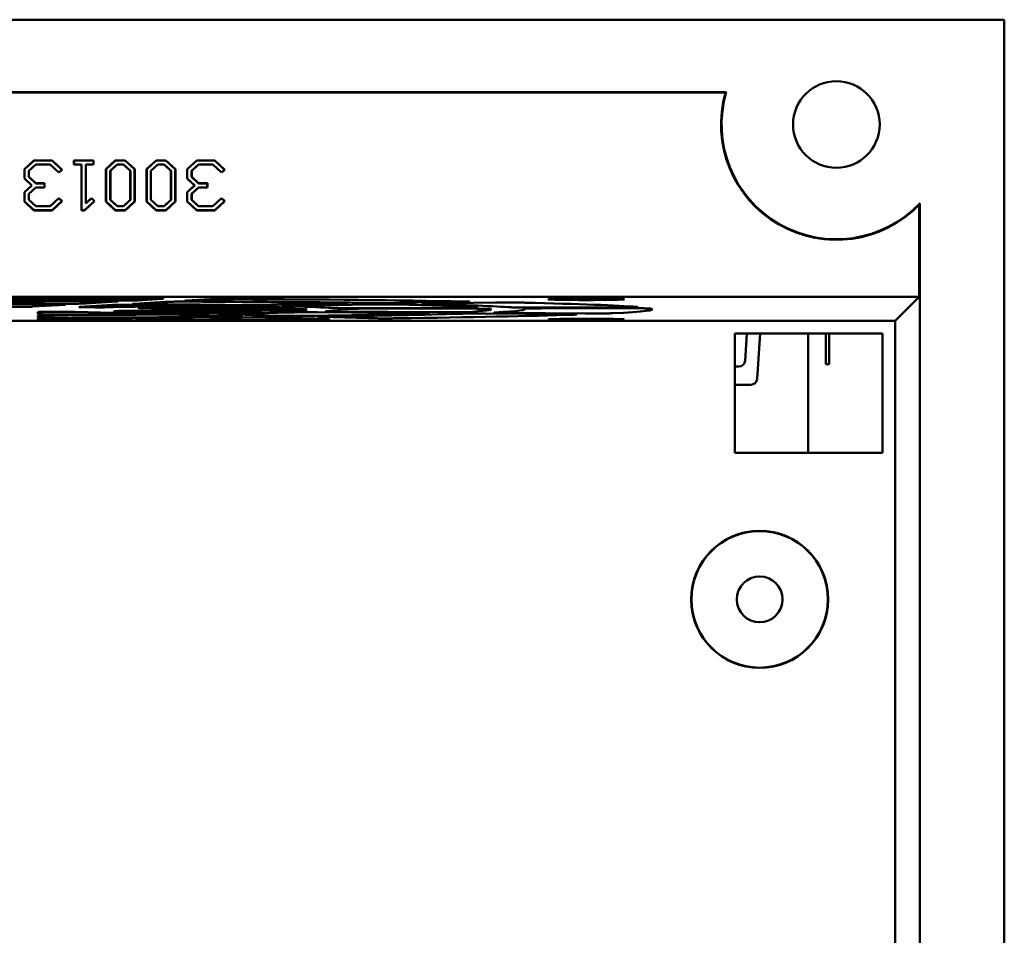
# Model space of a CAD drawing. Header units: inches. Extents: x 2.2 to 39.6, y -5.4 to 27.4.
# Tile 62 of 62: x 37.2 to 39.6, y 14 to 16.3. Entities that reach past the tile are written whole.
import ezdxf

# ---------------------------------------------------------------- set-up
doc = ezdxf.new("R2010")
doc.units = ezdxf.units.IN
doc.header["$MEASUREMENT"] = 0
doc.layers.add('Visible Edges(ANSI)', color=7, linetype='Continuous', lineweight=50)

msp = doc.modelspace()

# ---------------------------------------------------------------- linework, layer by layer
at = {"layer": 'Visible Edges(ANSI)'}
for p, q in [((39.5734, 16.2805), (35.0892, 16.2805)), ((39.5734, 4.8531), (39.5734, 16.2805)), ((35.7704, 16.1033), (38.8922, 16.1033)), ((38.8905, 16.102), (35.7722, 16.102)), ((37.1731, 15.9144), (37.1962, 15.936)), ((37.1733, 15.9143), (37.1963, 15.9357)), ((37.2006, 15.9262), (37.1837, 15.9104)), ((37.2006, 15.926), (37.1839, 15.9103)), ((37.1962, 15.936), (37.2405, 15.936)), ((37.1962, 15.936), (37.1963, 15.9357)), ((37.1963, 15.9357), (37.2404, 15.9357)), ((37.2362, 15.9262), (37.2006, 15.9262)), ((37.2006, 15.926), (37.2006, 15.9262)), ((37.2361, 15.926), (37.2006, 15.926)), ((37.2361, 15.926), (37.2362, 15.9262)), ((37.2572, 15.906), (37.2361, 15.926)), ((37.2572, 15.9063), (37.2362, 15.9262)), ((37.2405, 15.936), (37.2404, 15.9357)), ((37.2404, 15.9357), (37.2646, 15.9132)), ((37.2405, 15.936), (37.265, 15.9132)), ((37.2941, 15.936), (37.2943, 15.9357)), ((37.2941, 15.926), (37.2941, 15.936)), ((37.2941, 15.936), (37.342, 15.936)), ((37.2941, 15.926), (37.2943, 15.9262)), ((37.3127, 15.926), (37.2941, 15.926)), ((37.2943, 15.9262), (37.2943, 15.9357)), ((37.2943, 15.9357), (37.3418, 15.9357)), ((37.3129, 15.9262), (37.2943, 15.9262)), ((37.3127, 15.926), (37.3129, 15.9262)), ((37.3127, 15.8136), (37.3127, 15.926)), ((37.3129, 15.8139), (37.3129, 15.9262)), ((37.3418, 15.9262), (37.3231, 15.9262)), ((37.3234, 15.926), (37.3231, 15.9262)), ((37.3231, 15.9262), (37.3231, 15.8303)), ((37.342, 15.926), (37.3234, 15.926)), ((37.3234, 15.926), (37.3234, 15.8309)), ((37.342, 15.936), (37.3418, 15.9357)), ((37.3418, 15.9357), (37.3418, 15.9262)), ((37.342, 15.926), (37.3418, 15.9262)), ((37.342, 15.936), (37.342, 15.926)), ((37.3725, 15.9144), (37.3955, 15.936)), ((37.3727, 15.9143), (37.3956, 15.9357)), ((37.383, 15.9104), (37.3999, 15.9262)), ((37.4, 15.926), (37.3833, 15.9103)), ((37.3955, 15.936), (37.4199, 15.936)), ((37.3955, 15.936), (37.3956, 15.9357)), ((37.3956, 15.9357), (37.4198, 15.9357)), ((37.4, 15.926), (37.3999, 15.9262)), ((37.3999, 15.9262), (37.4156, 15.9262)), ((37.4155, 15.926), (37.4, 15.926)), ((37.4155, 15.926), (37.4156, 15.9262)), ((37.4322, 15.9103), (37.4155, 15.926)), ((37.4156, 15.9262), (37.4324, 15.9104)), ((37.4199, 15.936), (37.4198, 15.9357)), ((37.4198, 15.9357), (37.4427, 15.9143)), ((37.4199, 15.936), (37.443, 15.9144)), ((37.4722, 15.9144), (37.4952, 15.936)), ((37.4724, 15.9143), (37.4953, 15.9357)), ((37.4827, 15.9104), (37.4995, 15.9262)), ((37.4996, 15.926), (37.4829, 15.9103)), ((37.4952, 15.936), (37.5196, 15.936)), ((37.4952, 15.936), (37.4953, 15.9357)), ((37.4953, 15.9357), (37.5195, 15.9357)), ((37.4996, 15.926), (37.4995, 15.9262)), ((37.4995, 15.9262), (37.5152, 15.9262)), ((37.5151, 15.926), (37.4996, 15.926)), ((37.5151, 15.926), (37.5152, 15.9262)), ((37.5318, 15.9103), (37.5151, 15.926)), ((37.5152, 15.9262), (37.5321, 15.9104)), ((37.5196, 15.936), (37.5195, 15.9357)), ((37.5195, 15.9357), (37.5424, 15.9143)), ((37.5196, 15.936), (37.5426, 15.9144)), ((37.5717, 15.9144), (37.5949, 15.936)), ((37.5719, 15.9143), (37.595, 15.9357)), ((37.5992, 15.9262), (37.5824, 15.9104)), ((37.5993, 15.926), (37.5826, 15.9103)), ((37.5949, 15.936), (37.6392, 15.936)), ((37.5949, 15.936), (37.595, 15.9357)), ((37.595, 15.9357), (37.6391, 15.9357)), ((37.6348, 15.9262), (37.5992, 15.9262)), ((37.5993, 15.926), (37.5992, 15.9262)), ((37.6347, 15.926), (37.5993, 15.926)), ((37.6347, 15.926), (37.6348, 15.9262)), ((37.6559, 15.906), (37.6347, 15.926)), ((37.6559, 15.9063), (37.6348, 15.9262)), ((37.6392, 15.936), (37.6391, 15.9357)), ((37.6391, 15.9357), (37.6633, 15.9132)), ((37.6392, 15.936), (37.6636, 15.9132)), ((37.1731, 15.9144), (37.1733, 15.9143)), ((37.1731, 15.8916), (37.1731, 15.9144)), ((37.1733, 15.8916), (37.1733, 15.9143)), ((37.1839, 15.9103), (37.1837, 15.9104)), ((37.1837, 15.9104), (37.1837, 15.8956)), ((37.1839, 15.9103), (37.1839, 15.8957)), ((37.2646, 15.9132), (37.2572, 15.9063)), ((37.265, 15.9132), (37.2572, 15.906)), ((37.2572, 15.906), (37.2572, 15.9063)), ((37.265, 15.9132), (37.2646, 15.9132)), ((37.3725, 15.9144), (37.3727, 15.9143)), ((37.3725, 15.8353), (37.3725, 15.9144)), ((37.3727, 15.8354), (37.3727, 15.9143)), ((37.3833, 15.9103), (37.383, 15.9104)), ((37.383, 15.8394), (37.383, 15.9104)), ((37.3833, 15.9103), (37.3833, 15.8395)), ((37.4322, 15.9103), (37.4324, 15.9104)), ((37.4322, 15.8395), (37.4322, 15.9103)), ((37.4324, 15.9104), (37.4324, 15.8394)), ((37.443, 15.9144), (37.4427, 15.9143)), ((37.4427, 15.9143), (37.4427, 15.8354)), ((37.443, 15.9144), (37.443, 15.8353)), ((37.4722, 15.9144), (37.4724, 15.9143)), ((37.4722, 15.8353), (37.4722, 15.9144)), ((37.4724, 15.8354), (37.4724, 15.9143)), ((37.4829, 15.9103), (37.4827, 15.9104)), ((37.4827, 15.8394), (37.4827, 15.9104)), ((37.4829, 15.9103), (37.4829, 15.8395)), ((37.5318, 15.9103), (37.5321, 15.9104)), ((37.5318, 15.8395), (37.5318, 15.9103)), ((37.5321, 15.9104), (37.5321, 15.8394)), ((37.5426, 15.9144), (37.5424, 15.9143)), ((37.5424, 15.9143), (37.5424, 15.8354)), ((37.5426, 15.9144), (37.5426, 15.8353)), ((37.5717, 15.9144), (37.5719, 15.9143)), ((37.5717, 15.8916), (37.5717, 15.9144)), ((37.5719, 15.8916), (37.5719, 15.9143)), ((37.5826, 15.9103), (37.5824, 15.9104)), ((37.5824, 15.9104), (37.5824, 15.8956)), ((37.5826, 15.9103), (37.5826, 15.8957)), ((37.6633, 15.9132), (37.6559, 15.9063)), ((37.6636, 15.9132), (37.6559, 15.906)), ((37.6559, 15.906), (37.6559, 15.9063)), ((37.6636, 15.9132), (37.6633, 15.9132)), ((37.1731, 15.8916), (37.1733, 15.8916)), ((37.1909, 15.8747), (37.1731, 15.8916)), ((37.1731, 15.8581), (37.1909, 15.8747)), ((37.1912, 15.8747), (37.1733, 15.8916)), ((37.1733, 15.858), (37.1912, 15.8747)), ((37.1839, 15.8957), (37.1837, 15.8956)), ((37.1837, 15.8956), (37.2006, 15.8798)), ((37.1839, 15.8957), (37.2006, 15.88)), ((37.1909, 15.8747), (37.1912, 15.8747)), ((37.2006, 15.88), (37.2006, 15.8798)), ((37.2006, 15.88), (37.2224, 15.88)), ((37.2006, 15.8798), (37.2222, 15.8798)), ((37.2224, 15.88), (37.2222, 15.8798)), ((37.2222, 15.8798), (37.2222, 15.87)), ((37.2224, 15.88), (37.2224, 15.8698)), ((37.5717, 15.8916), (37.5719, 15.8916)), ((37.5895, 15.8747), (37.5717, 15.8916)), ((37.5717, 15.8581), (37.5895, 15.8747)), ((37.5899, 15.8747), (37.5719, 15.8916)), ((37.5719, 15.858), (37.5899, 15.8747)), ((37.5826, 15.8957), (37.5824, 15.8956)), ((37.5824, 15.8956), (37.5992, 15.8798)), ((37.5826, 15.8957), (37.5993, 15.88)), ((37.5895, 15.8747), (37.5899, 15.8747)), ((37.5993, 15.88), (37.5992, 15.8798)), ((37.5992, 15.8798), (37.6208, 15.8798)), ((37.5993, 15.88), (37.621, 15.88)), ((37.621, 15.88), (37.6208, 15.8798)), ((37.6208, 15.8798), (37.6208, 15.87)), ((37.621, 15.88), (37.621, 15.8698)), ((37.1731, 15.8581), (37.1733, 15.858)), ((37.1731, 15.8353), (37.1731, 15.8581)), ((37.1733, 15.8354), (37.1733, 15.858)), ((37.2006, 15.87), (37.1837, 15.8541)), ((37.1839, 15.854), (37.1837, 15.8541)), ((37.1837, 15.8541), (37.1837, 15.8394)), ((37.2006, 15.8698), (37.1839, 15.854)), ((37.1839, 15.854), (37.1839, 15.8395)), ((37.2222, 15.87), (37.2006, 15.87)), ((37.2006, 15.8698), (37.2006, 15.87)), ((37.2224, 15.8698), (37.2006, 15.8698)), ((37.2224, 15.8698), (37.2222, 15.87)), ((37.5717, 15.8581), (37.5719, 15.858)), ((37.5717, 15.8353), (37.5717, 15.8581)), ((37.5719, 15.8354), (37.5719, 15.858)), ((37.5992, 15.87), (37.5824, 15.8541)), ((37.5826, 15.854), (37.5824, 15.8541)), ((37.5824, 15.8541), (37.5824, 15.8394)), ((37.5993, 15.8698), (37.5826, 15.854)), ((37.5826, 15.854), (37.5826, 15.8395)), ((37.6208, 15.87), (37.5992, 15.87)), ((37.5993, 15.8698), (37.5992, 15.87)), ((37.621, 15.8698), (37.5993, 15.8698)), ((37.621, 15.8698), (37.6208, 15.87)), ((37.1731, 15.8353), (37.1733, 15.8354)), ((37.1962, 15.8136), (37.1731, 15.8353)), ((37.1963, 15.8139), (37.1733, 15.8354)), ((37.1839, 15.8395), (37.1837, 15.8394)), ((37.1837, 15.8394), (37.2006, 15.8235)), ((37.1839, 15.8395), (37.2006, 15.8237)), ((37.2361, 15.8237), (37.2572, 15.8437)), ((37.2362, 15.8235), (37.2572, 15.8434)), ((37.2646, 15.8365), (37.2404, 15.8139)), ((37.265, 15.8365), (37.2405, 15.8136)), ((37.2572, 15.8437), (37.2572, 15.8434)), ((37.2572, 15.8437), (37.265, 15.8365)), ((37.2572, 15.8434), (37.2646, 15.8365)), ((37.265, 15.8365), (37.2646, 15.8365)), ((37.3444, 15.8365), (37.3202, 15.8139)), ((37.3447, 15.8365), (37.3202, 15.8136)), ((37.3231, 15.8303), (37.337, 15.8434)), ((37.3234, 15.8309), (37.3231, 15.8303)), ((37.3234, 15.8309), (37.3369, 15.8437)), ((37.3369, 15.8437), (37.337, 15.8434)), ((37.3369, 15.8437), (37.3447, 15.8365)), ((37.337, 15.8434), (37.3444, 15.8365)), ((37.3447, 15.8365), (37.3444, 15.8365)), ((37.3725, 15.8353), (37.3727, 15.8354)), ((37.3955, 15.8136), (37.3725, 15.8353)), ((37.3956, 15.8139), (37.3727, 15.8354)), ((37.3833, 15.8395), (37.383, 15.8394)), ((37.3999, 15.8235), (37.383, 15.8394)), ((37.3833, 15.8395), (37.4, 15.8237)), ((37.4155, 15.8237), (37.4322, 15.8395)), ((37.4324, 15.8394), (37.4156, 15.8235)), ((37.4427, 15.8354), (37.4198, 15.8139)), ((37.443, 15.8353), (37.4199, 15.8136)), ((37.4322, 15.8395), (37.4324, 15.8394)), ((37.443, 15.8353), (37.4427, 15.8354)), ((37.4722, 15.8353), (37.4724, 15.8354)), ((37.4952, 15.8136), (37.4722, 15.8353)), ((37.4953, 15.8139), (37.4724, 15.8354)), ((37.4829, 15.8395), (37.4827, 15.8394)), ((37.4995, 15.8235), (37.4827, 15.8394)), ((37.4829, 15.8395), (37.4996, 15.8237)), ((37.5151, 15.8237), (37.5318, 15.8395)), ((37.5321, 15.8394), (37.5152, 15.8235)), ((37.5424, 15.8354), (37.5195, 15.8139)), ((37.5426, 15.8353), (37.5196, 15.8136)), ((37.5318, 15.8395), (37.5321, 15.8394)), ((37.5426, 15.8353), (37.5424, 15.8354)), ((37.5717, 15.8353), (37.5719, 15.8354)), ((37.5949, 15.8136), (37.5717, 15.8353)), ((37.595, 15.8139), (37.5719, 15.8354)), ((37.5826, 15.8395), (37.5824, 15.8394)), ((37.5824, 15.8394), (37.5992, 15.8235)), ((37.5826, 15.8395), (37.5993, 15.8237)), ((37.6347, 15.8237), (37.6559, 15.8437)), ((37.6348, 15.8235), (37.6559, 15.8434)), ((37.6633, 15.8365), (37.6391, 15.8139)), ((37.6636, 15.8365), (37.6392, 15.8136)), ((37.6559, 15.8437), (37.6559, 15.8434)), ((37.6559, 15.8437), (37.6636, 15.8365)), ((37.6559, 15.8434), (37.6633, 15.8365)), ((37.6636, 15.8365), (37.6633, 15.8365)), ((39.365, 15.602), (39.365, 15.8276)), ((39.3663, 15.8308), (39.3663, 5.3028)), ((37.1962, 15.8136), (37.1963, 15.8139)), ((37.2405, 15.8136), (37.1962, 15.8136)), ((37.2404, 15.8139), (37.1963, 15.8139)), ((37.2006, 15.8237), (37.2006, 15.8235)), ((37.2006, 15.8237), (37.2361, 15.8237)), ((37.2006, 15.8235), (37.2362, 15.8235)), ((37.2361, 15.8237), (37.2362, 15.8235)), ((37.2405, 15.8136), (37.2404, 15.8139)), ((37.3127, 15.8136), (37.3129, 15.8139)), ((37.3202, 15.8136), (37.3127, 15.8136)), ((37.3202, 15.8139), (37.3129, 15.8139)), ((37.3202, 15.8136), (37.3202, 15.8139)), ((37.3955, 15.8136), (37.3956, 15.8139)), ((37.4199, 15.8136), (37.3955, 15.8136)), ((37.4198, 15.8139), (37.3956, 15.8139)), ((37.4, 15.8237), (37.3999, 15.8235)), ((37.4156, 15.8235), (37.3999, 15.8235)), ((37.4, 15.8237), (37.4155, 15.8237)), ((37.4155, 15.8237), (37.4156, 15.8235)), ((37.4199, 15.8136), (37.4198, 15.8139)), ((37.4952, 15.8136), (37.4953, 15.8139)), ((37.5196, 15.8136), (37.4952, 15.8136)), ((37.5195, 15.8139), (37.4953, 15.8139)), ((37.4996, 15.8237), (37.4995, 15.8235)), ((37.5152, 15.8235), (37.4995, 15.8235)), ((37.4996, 15.8237), (37.5151, 15.8237)), ((37.5151, 15.8237), (37.5152, 15.8235)), ((37.5196, 15.8136), (37.5195, 15.8139)), ((37.5949, 15.8136), (37.595, 15.8139)), ((37.6392, 15.8136), (37.5949, 15.8136)), ((37.6391, 15.8139), (37.595, 15.8139)), ((37.5993, 15.8237), (37.5992, 15.8235)), ((37.5992, 15.8235), (37.6348, 15.8235)), ((37.5993, 15.8237), (37.6347, 15.8237)), ((37.6347, 15.8237), (37.6348, 15.8235)), ((37.6392, 15.8136), (37.6391, 15.8139)), ((35.2977, 15.602), (39.365, 15.602)), ((37.3233, 15.5857), (37.3993, 15.5902)), ((37.5167, 15.5896), (37.4405, 15.5851)), ((37.4506, 15.5932), (37.5111, 15.5968)), ((37.6287, 15.5962), (37.5681, 15.5926)), ((37.742, 15.5817), (37.946, 15.5848)), ((38.0264, 15.5832), (37.8225, 15.5801)), ((38.0839, 15.5869), (38.246, 15.5893)), ((38.3265, 15.5877), (38.1644, 15.5853)), ((39.365, 15.602), (39.3063, 15.5433)), ((37.1924, 15.5779), (37.2716, 15.5826)), ((37.2054, 15.5646), (37.2055, 15.5596)), ((37.4529, 15.5609), (37.2974, 15.5651)), ((37.3887, 15.582), (37.3093, 15.5773)), ((37.39, 15.5764), (37.603, 15.5796)), ((37.3999, 15.5663), (37.5552, 15.5621)), ((37.7232, 15.5655), (37.4628, 15.5675)), ((37.6835, 15.578), (37.4698, 15.5748)), ((37.5097, 15.5732), (37.7902, 15.5739)), ((37.5134, 15.5695), (37.7729, 15.5674)), ((37.8086, 15.5718), (37.527, 15.5711)), ((37.6551, 15.5593), (37.8006, 15.5554)), ((38.1356, 15.5622), (37.8909, 15.5641)), ((37.9408, 15.5661), (38.1859, 15.5641)), ((37.9481, 15.5715), (37.9481, 15.5712)), ((37.9725, 15.5744), (38.2395, 15.5751)), ((38.2575, 15.573), (37.9908, 15.5723)), ((38.4958, 15.5593), (38.3024, 15.5608)), ((38.3526, 15.5628), (38.5464, 15.5612)), ((38.398, 15.5728), (38.3981, 15.5712)), ((38.4205, 15.5755), (38.6322, 15.5761)), ((38.6499, 15.5739), (38.4386, 15.5734)), ((39.3063, 15.5433), (35.3564, 15.5433)), ((37.2055, 15.5564), (37.2056, 15.5517)), ((37.2057, 15.5485), (37.2057, 15.5448)), ((37.698, 15.5542), (37.5526, 15.5582)), ((37.9118, 15.5484), (37.7972, 15.5515)), ((37.9, 15.5527), (38.0148, 15.5496)), ((39.3063, 13.0692), (39.3063, 15.5433)), ((38.913, 15.22), (38.913, 15.5122)), ((38.913, 15.5122), (39.2752, 15.5122)), ((38.9382, 15.4452), (38.9429, 15.5122)), ((38.9754, 15.5122), (38.9676, 15.4007)), ((39.0929, 15.5122), (39.0929, 15.22)), ((39.1362, 15.5122), (39.1362, 15.4513)), ((39.1362, 15.4513), (39.1362, 15.5122)), ((39.1362, 15.4513), (39.1362, 15.5122)), ((39.1441, 15.5122), (39.1441, 15.4513)), ((39.1441, 15.4513), (39.1441, 15.5122)), ((39.2752, 15.5122), (39.2752, 15.22)), ((38.913, 15.4312), (38.9232, 15.4312)), ((39.1362, 15.4374), (39.1362, 15.4374)), ((39.144, 15.4374), (39.1362, 15.4374)), ((39.1441, 15.4374), (39.1362, 15.4374)), ((39.144, 15.4374), (39.144, 15.4374)), ((39.1441, 15.4374), (39.1441, 15.4374)), ((38.9526, 15.3867), (38.913, 15.3867)), ((39.2752, 15.22), (38.913, 15.22))]:
    msp.add_line(p, q, dxfattribs=at)
for centre, radius in [((39.162, 16.024), 0.1061), ((38.9741, 14.8611), 0.168), ((38.9741, 14.8611), 0.1673), ((38.9741, 14.8611), 0.0561)]:
    msp.add_circle(centre, radius, dxfattribs=at)
for centre, radius, start, end in [((39.162, 16.024), 0.2825, 163.9645, 315.9517), ((39.162, 16.024), 0.2812, 163.6099, 316.6152), ((38.9526, 15.4017), 0.015, 269.9883, 355.9883)]:
    msp.add_arc(centre, radius, start, end, dxfattribs=at)
for centre, major_axis, ratio, start_param, end_param in [((37.1445, 15.5712), (1.5664, 0), 0.017455, 1.359036, 1.782557), ((37.1445, 15.5712), (1.2536, 0), 0.017455, 1.371431, 1.770162), ((37.1445, 15.5712), (-1.1714, 0), 0.017455, 4.526816, 4.897962), ((37.1445, 15.5712), (0.8036, 0), 0.017455, 1.416923, 1.72467), ((37.1445, 15.5712), (-0.7214, 0), 0.017455, 4.594238, 4.83054), ((37.1445, 15.5712), (0.8036, 0), 0.017455, 0.847845, 1.155969), ((37.1445, 15.5712), (-1.1714, 0), 0.017455, 3.95696, 4.328318), ((37.1445, 15.5712), (1.2536, 0), 0.017455, 0.801651, 1.200622), ((37.1445, 15.5712), (1.5664, 0), 0.017455, 0.788574, 1.212193), ((37.1445, 15.5712), (-1.1714, 0), 0.017455, 3.386504, 3.758469), ((37.1445, 15.5712), (1.2536, 0), 0.017455, 0.231213, 0.630859), ((37.1445, 15.5712), (1.5664, 0), 0.017455, 0.217817, 0.641737), ((37.1445, 15.5781), (0.05, 0), 0.017486, 3.427406, 5.997372), ((37.2554, 15.5646), (-0.05, 0), 0.017481, 3.713525, 6.283491), ((37.1445, 15.5712), (-0.7214, 0), 0.017455, 1.736906, 1.978747), ((37.3573, 15.577), (0.05, 0), 0.017466, 2.855334, 5.4253), ((37.442, 15.5667), (-0.0501, 0), 0.017448, 4.285154, 6.85512), ((37.5026, 15.5741), (0.0501, 0), 0.01743, 2.284284, 4.854249), ((37.1445, 15.5712), (-0.7214, 0), 0.017455, 4.025424, 4.262133), ((37.5342, 15.5703), (-0.0501, 0), 0.01742, 4.855673, 7.425639), ((37.1445, 15.5712), (-0.7214, 0), 0.017455, 2.310942, 2.551849), ((37.1445, 15.5712), (0.8036, 0), 0.017455, 5.416564, 5.728542), ((37.1445, 15.5712), (-0.7214, 0), 0.017455, 3.455489, 3.693328), ((37.1445, 15.5712), (0.8036, 0), 0.017455, 0.277747, 0.586915), ((37.1445, 15.5712), (-0.7214, 0), 0.017455, 2.88399, 3.123387), ((37.1445, 15.5712), (-1.1714, 0), 0.017455, 2.242922, 2.616653), ((37.1445, 15.5712), (1.2536, 0), 0.017455, 5.370701, 5.772257), ((37.1445, 15.5712), (0.8036, 0), 0.017455, 5.989433, 6.300031), ((37.1445, 15.5712), (-1.1714, 0), 0.017455, 2.815169, 3.18801), ((37.1445, 15.5712), (1.2536, 0), 0.017455, 5.943022, 6.343626), ((37.1445, 15.5712), (1.5664, 0), 0.017455, 5.929765, 6.354163), ((37.1445, 15.5712), (0.8036, 0), 0.017455, 4.84284, 5.155668), ((37.1445, 15.5712), (1.2536, 0), 0.017455, 4.797775, 5.199931), ((37.1445, 15.5712), (1.5664, 0), 0.017455, 4.785833, 5.211108), ((37.1445, 15.5712), (-1.1714, 0), 0.017455, 1.670077, 2.044375), ((37.1445, 15.5712), (1.5664, 0), 0.017455, 5.357986, 5.78291), ((38.9232, 15.4462), (0, -0.015), 1, 0, 1.500983), ((39.1362, 15.4524), (0, -0.015), 0.000488, 4.782333, 6.283316), ((39.1362, 15.4524), (0, -0.015), 0.000488, 0.000131, 1.501114), ((39.1362, 15.4524), (0, -0.015), 0.000484, 4.782324, 6.28317), ((39.1441, 15.4524), (0, -0.015), 0.000484, 4.782332, 6.283315), ((39.1441, 15.4524), (0, -0.015), 0.000484, 0.00013, 1.501113), ((39.1441, 15.4524), (0, -0.015), 0.000488, 0.000131, 0.034122)]:
    msp.add_ellipse(centre, major_axis=major_axis, ratio=ratio, start_param=start_param, end_param=end_param, dxfattribs=at)
for centre, major_axis in [((38.5495, 15.5957), (0.0933, 0)), ((38.5495, 15.5467), (0.0925, 0))]:
    msp.add_ellipse(centre, major_axis=major_axis, ratio=0.017455, dxfattribs=at)
for points in [[(38.8905, 16.102), (38.8914, 16.1027), (38.8922, 16.1033)], [(39.3663, 15.8308), (39.3657, 15.8292), (39.365, 15.8276)]]:
    msp.add_open_spline(points, degree=2, dxfattribs=at)
for points, knots in [([(37.2716, 15.5826), (37.2734, 15.5827), (37.274, 15.5828), (37.2726, 15.583), (37.2707, 15.5831), (37.2645, 15.5833), (37.2603, 15.5834), (37.2516, 15.5835), (37.2476, 15.5836), (37.2388, 15.5837), (37.2342, 15.5837), (37.2295, 15.5837)], [0, 0, 0, 0, 0.049669, 0.049669, 0.099292, 0.099292, 0.1488755, 0.1488755, 0.1850687, 0.1850687, 0.2212677, 0.2212677, 0.2212677, 0.2212677]), ([(37.2676, 15.585), (37.2741, 15.585), (37.2806, 15.585), (37.2933, 15.5851), (37.2993, 15.5851), (37.309, 15.5852), (37.3129, 15.5853), (37.3193, 15.5855), (37.3217, 15.5856), (37.3233, 15.5857)], [0, 0, 0, 0, 0.049627, 0.049627, 0.0992498, 0.0992498, 0.141287, 0.141287, 0.183323, 0.183323, 0.183323, 0.183323]), ([(37.3993, 15.5902), (37.4012, 15.5903), (37.4018, 15.5904), (37.4004, 15.5906), (37.3985, 15.5907), (37.3923, 15.5909), (37.3881, 15.591), (37.3799, 15.5911), (37.3763, 15.5912), (37.3687, 15.5912), (37.3647, 15.5913), (37.3606, 15.5913)], [0, 0, 0, 0, 0.0496635, 0.0496635, 0.0992838, 0.0992838, 0.1488681, 0.1488681, 0.180765, 0.180765, 0.2126658, 0.2126658, 0.2126658, 0.2126658]), ([(37.3927, 15.5926), (37.3991, 15.5926), (37.4057, 15.5926), (37.4185, 15.5926), (37.4246, 15.5927), (37.435, 15.5928), (37.4393, 15.5929), (37.4463, 15.593), (37.449, 15.5931), (37.4506, 15.5932)], [0, 0, 0, 0, 0.0496267, 0.0496267, 0.0992492, 0.0992492, 0.1441962, 0.1441962, 0.1891419, 0.1891419, 0.1891419, 0.1891419]), ([(37.4405, 15.5851), (37.4387, 15.5849), (37.4381, 15.5848), (37.4394, 15.5846), (37.4414, 15.5845), (37.4471, 15.5843), (37.4505, 15.5842), (37.4586, 15.5841), (37.4633, 15.584), (37.4683, 15.584)], [0, 0, 0, 0, 0.0496049, 0.0496049, 0.0992143, 0.0992143, 0.14142, 0.14142, 0.1836268, 0.1836268, 0.1836268, 0.1836268]), ([(37.5111, 15.5968), (37.513, 15.5969), (37.5136, 15.5971), (37.5122, 15.5973), (37.5103, 15.5974), (37.5041, 15.5976), (37.4999, 15.5977), (37.4918, 15.5978), (37.4885, 15.5978), (37.4813, 15.5979), (37.4776, 15.5979), (37.4737, 15.5979)], [0, 0, 0, 0, 0.0496615, 0.0496615, 0.0992808, 0.0992808, 0.1488654, 0.1488654, 0.1790949, 0.1790949, 0.2093275, 0.2093275, 0.2093275, 0.2093275]), ([(37.5834, 15.5901), (37.5773, 15.5902), (37.5709, 15.5902), (37.5579, 15.5902), (37.5514, 15.5902), (37.5394, 15.5901), (37.534, 15.59), (37.5264, 15.5899), (37.5238, 15.5898), (37.5195, 15.5897), (37.5179, 15.5896), (37.5167, 15.5896)], [0, 0, 0, 0, 0.0496006, 0.0496006, 0.0991772, 0.0991772, 0.1487612, 0.1487612, 0.180615, 0.180615, 0.2124744, 0.2124744, 0.2124744, 0.2124744]), ([(37.5681, 15.5926), (37.5663, 15.5925), (37.5657, 15.5924), (37.567, 15.5922), (37.5689, 15.5921), (37.5748, 15.5919), (37.5785, 15.5918), (37.5874, 15.5917), (37.5925, 15.5916), (37.598, 15.5916)], [0, 0, 0, 0, 0.0496048, 0.0496048, 0.0992137, 0.0992137, 0.1442761, 0.1442761, 0.1893398, 0.1893398, 0.1893398, 0.1893398]), ([(37.6942, 15.5968), (37.6881, 15.5968), (37.6816, 15.5969), (37.6686, 15.5968), (37.6622, 15.5968), (37.6503, 15.5967), (37.645, 15.5967), (37.6378, 15.5965), (37.6354, 15.5965), (37.6314, 15.5964), (37.6298, 15.5963), (37.6287, 15.5962)], [0, 0, 0, 0, 0.0495989, 0.0495989, 0.0991756, 0.0991756, 0.1487614, 0.1487614, 0.1789922, 0.1789922, 0.209228, 0.209228, 0.209228, 0.209228]), ([(37.946, 15.5848), (37.9509, 15.5848), (37.955, 15.5849), (37.9609, 15.5851), (37.9626, 15.5853), (37.9636, 15.5855), (37.9629, 15.5856), (37.9596, 15.5858), (37.9578, 15.5858), (37.9533, 15.586), (37.9506, 15.586), (37.9476, 15.5861)], [0, 0, 0, 0, 0.0496494, 0.0496494, 0.0992632, 0.0992632, 0.1488501, 0.1488501, 0.1808387, 0.1808387, 0.212831, 0.212831, 0.212831, 0.212831]), ([(38.0164, 15.5869), (38.0211, 15.5868), (38.0266, 15.5868), (38.0387, 15.5867), (38.0451, 15.5866), (38.0575, 15.5866), (38.0634, 15.5867), (38.0744, 15.5867), (38.0795, 15.5868), (38.0839, 15.5869)], [0, 0, 0, 0, 0.049625, 0.049625, 0.0992425, 0.0992425, 0.1440975, 0.1440975, 0.188952, 0.188952, 0.188952, 0.188952]), ([(38.0999, 15.583), (38.0962, 15.5831), (38.0914, 15.5832), (38.0804, 15.5833), (38.0743, 15.5833), (38.0615, 15.5834), (38.0549, 15.5834), (38.0445, 15.5833), (38.0405, 15.5833), (38.0331, 15.5833), (38.0296, 15.5832), (38.0264, 15.5832)], [0, 0, 0, 0, 0.0496093, 0.0496093, 0.0991969, 0.0991969, 0.1487851, 0.1487851, 0.1805443, 0.1805443, 0.2123076, 0.2123076, 0.2123076, 0.2123076]), ([(38.1644, 15.5853), (38.1595, 15.5852), (38.1555, 15.5851), (38.1496, 15.5849), (38.1478, 15.5848), (38.1468, 15.5846), (38.1474, 15.5845), (38.1507, 15.5843), (38.1533, 15.5842), (38.1568, 15.5841)], [0, 0, 0, 0, 0.0496055, 0.0496055, 0.0992099, 0.0992099, 0.1443555, 0.1443555, 0.1895034, 0.1895034, 0.1895034, 0.1895034]), ([(38.246, 15.5893), (38.251, 15.5894), (38.255, 15.5895), (38.2609, 15.5897), (38.2626, 15.5898), (38.2636, 15.59), (38.2629, 15.5901), (38.2597, 15.5903), (38.258, 15.5904), (38.2538, 15.5905), (38.2514, 15.5905), (38.2485, 15.5906)], [0, 0, 0, 0, 0.049647, 0.049647, 0.0992598, 0.0992598, 0.1488472, 0.1488472, 0.17913, 0.17913, 0.2094159, 0.2094159, 0.2094159, 0.2094159]), ([(38.3992, 15.5876), (38.3953, 15.5877), (38.3905, 15.5877), (38.3793, 15.5878), (38.3731, 15.5879), (38.3602, 15.5879), (38.3537, 15.5879), (38.3435, 15.5879), (38.3398, 15.5878), (38.3327, 15.5878), (38.3294, 15.5877), (38.3265, 15.5877)], [0, 0, 0, 0, 0.0496077, 0.0496077, 0.0991948, 0.0991948, 0.1487839, 0.1487839, 0.1789594, 0.1789594, 0.2091387, 0.2091387, 0.2091387, 0.2091387]), ([(37.2055, 15.5596), (37.2055, 15.5595), (37.2067, 15.5594), (37.2117, 15.5592), (37.2153, 15.5591), (37.2245, 15.5589), (37.2299, 15.5589), (37.2403, 15.5588), (37.2449, 15.5588), (37.2543, 15.5587), (37.2591, 15.5587), (37.2637, 15.5588)], [0, 0, 0, 0, 0.0496048, 0.0496048, 0.099211, 0.099211, 0.1488241, 0.1488241, 0.1849871, 0.1849871, 0.2211512, 0.2211512, 0.2211512, 0.2211512]), ([(37.4584, 15.5825), (37.4525, 15.5826), (37.4462, 15.5826), (37.4332, 15.5826), (37.4267, 15.5826), (37.4144, 15.5825), (37.4087, 15.5825), (37.4002, 15.5823), (37.3971, 15.5823), (37.392, 15.5821), (37.39, 15.5821), (37.3887, 15.582)], [0, 0, 0, 0, 0.0496055, 0.0496055, 0.0991821, 0.0991821, 0.1487618, 0.1487618, 0.184836, 0.184836, 0.2209178, 0.2209178, 0.2209178, 0.2209178]), ([(37.4307, 15.5596), (37.4366, 15.5597), (37.4421, 15.5597), (37.4511, 15.5599), (37.4547, 15.56), (37.4596, 15.5602), (37.4609, 15.5603), (37.4608, 15.5605), (37.4601, 15.5606), (37.4574, 15.5607), (37.4554, 15.5608), (37.4529, 15.5609)], [0, 0, 0, 0, 0.0496269, 0.0496269, 0.0992484, 0.0992484, 0.1488614, 0.1488614, 0.1848175, 0.1848175, 0.2207736, 0.2207736, 0.2207736, 0.2207736]), ([(37.5552, 15.5621), (37.5587, 15.562), (37.5633, 15.5619), (37.5739, 15.5617), (37.5799, 15.5617), (37.5927, 15.5617), (37.5992, 15.5616), (37.6103, 15.5617), (37.6149, 15.5617), (37.6235, 15.5618), (37.6274, 15.5618), (37.631, 15.5619)], [0, 0, 0, 0, 0.0496064, 0.0496064, 0.09921, 0.09921, 0.1488182, 0.1488182, 0.185162, 0.185162, 0.221508, 0.221508, 0.221508, 0.221508]), ([(37.603, 15.5796), (37.6079, 15.5797), (37.612, 15.5797), (37.6178, 15.58), (37.6196, 15.5801), (37.6206, 15.5803), (37.6198, 15.5804), (37.6164, 15.5806), (37.6143, 15.5807), (37.6089, 15.5808), (37.6056, 15.5809), (37.602, 15.5809)], [0, 0, 0, 0, 0.049656, 0.049656, 0.0992729, 0.0992729, 0.1488585, 0.1488585, 0.1852089, 0.1852089, 0.221565, 0.221565, 0.221565, 0.221565]), ([(37.6647, 15.5605), (37.6598, 15.5604), (37.6557, 15.5603), (37.6497, 15.5601), (37.6479, 15.56), (37.6468, 15.5598), (37.6472, 15.5597), (37.6499, 15.5595), (37.6521, 15.5594), (37.6551, 15.5593)], [0, 0, 0, 0, 0.0495958, 0.0495958, 0.0991817, 0.0991817, 0.1411367, 0.1411367, 0.183098, 0.183098, 0.183098, 0.183098]), ([(37.6761, 15.5817), (37.681, 15.5816), (37.6867, 15.5816), (37.699, 15.5815), (37.7055, 15.5815), (37.7175, 15.5815), (37.7229, 15.5815), (37.7331, 15.5816), (37.7378, 15.5816), (37.742, 15.5817)], [0, 0, 0, 0, 0.0496252, 0.0496252, 0.0992434, 0.0992434, 0.1411445, 0.1411445, 0.1830452, 0.1830452, 0.1830452, 0.1830452]), ([(37.7588, 15.5778), (37.7554, 15.5779), (37.7509, 15.578), (37.7404, 15.5781), (37.7344, 15.5781), (37.7218, 15.5782), (37.7152, 15.5782), (37.7041, 15.5782), (37.6996, 15.5781), (37.691, 15.5781), (37.6871, 15.578), (37.6835, 15.578)], [0, 0, 0, 0, 0.0496139, 0.0496139, 0.0992031, 0.0992031, 0.1487891, 0.1487891, 0.1847004, 0.1847004, 0.2206172, 0.2206172, 0.2206172, 0.2206172]), ([(37.744, 15.5642), (37.7476, 15.5643), (37.7501, 15.5644), (37.7527, 15.5646), (37.7528, 15.5647), (37.7503, 15.5649), (37.7479, 15.565), (37.7417, 15.5652), (37.7386, 15.5653), (37.7315, 15.5654), (37.7275, 15.5654), (37.7232, 15.5655)], [0, 0, 0, 0, 0.0496265, 0.0496265, 0.0992422, 0.0992422, 0.148848, 0.148848, 0.1846797, 0.1846797, 0.2205124, 0.2205124, 0.2205124, 0.2205124]), ([(37.7729, 15.5674), (37.7789, 15.5674), (37.7853, 15.5673), (37.7983, 15.5673), (37.8048, 15.5673), (37.817, 15.5674), (37.8226, 15.5675), (37.8309, 15.5676), (37.834, 15.5677), (37.8389, 15.5678), (37.8408, 15.5679), (37.842, 15.568)], [0, 0, 0, 0, 0.0496148, 0.0496148, 0.0992171, 0.0992171, 0.1488167, 0.1488167, 0.185267, 0.185267, 0.2217209, 0.2217209, 0.2217209, 0.2217209]), ([(37.7902, 15.5739), (37.7966, 15.574), (37.8028, 15.574), (37.814, 15.5741), (37.819, 15.5742), (37.8268, 15.5744), (37.8297, 15.5745), (37.8326, 15.5747), (37.8332, 15.5747), (37.8329, 15.5749), (37.8321, 15.575), (37.8306, 15.5751)], [0, 0, 0, 0, 0.0496334, 0.0496334, 0.0992408, 0.0992408, 0.148832, 0.148832, 0.1852811, 0.1852811, 0.2217351, 0.2217351, 0.2217351, 0.2217351]), ([(37.8225, 15.5801), (37.8176, 15.58), (37.8135, 15.5799), (37.8077, 15.5797), (37.8059, 15.5796), (37.8049, 15.5794), (37.8054, 15.5793), (37.8082, 15.5791), (37.8105, 15.579), (37.8136, 15.5789)], [0, 0, 0, 0, 0.0496055, 0.0496055, 0.0992099, 0.0992099, 0.1415443, 0.1415443, 0.1838808, 0.1838808, 0.1838808, 0.1838808]), ([(37.8657, 15.571), (37.8658, 15.5711), (37.8647, 15.5712), (37.86, 15.5714), (37.8564, 15.5715), (37.8475, 15.5717), (37.8421, 15.5717), (37.8319, 15.5718), (37.8273, 15.5718), (37.818, 15.5718), (37.8133, 15.5718), (37.8086, 15.5718)], [0, 0, 0, 0, 0.0496223, 0.0496223, 0.0992265, 0.0992265, 0.1488221, 0.1488221, 0.1846392, 0.1846392, 0.2204592, 0.2204592, 0.2204592, 0.2204592]), ([(37.8909, 15.5641), (37.885, 15.5642), (37.8786, 15.5642), (37.8656, 15.5642), (37.8591, 15.5642), (37.8477, 15.5641), (37.8429, 15.5641), (37.8342, 15.5639), (37.8305, 15.5639), (37.8276, 15.5638)], [0, 0, 0, 0, 0.0496306, 0.0496306, 0.0992369, 0.0992369, 0.1416072, 0.1416072, 0.1839792, 0.1839792, 0.1839792, 0.1839792]), ([(37.9137, 15.5671), (37.9118, 15.567), (37.9111, 15.5669), (37.9124, 15.5667), (37.9142, 15.5666), (37.9198, 15.5664), (37.9232, 15.5663), (37.9312, 15.5662), (37.9358, 15.5661), (37.9408, 15.5661)], [0, 0, 0, 0, 0.0496083, 0.0496083, 0.0992046, 0.0992046, 0.1410467, 0.1410467, 0.1828923, 0.1828923, 0.1828923, 0.1828923]), ([(37.9173, 15.575), (37.9191, 15.5749), (37.9221, 15.5748), (37.9301, 15.5746), (37.9351, 15.5746), (37.9455, 15.5745), (37.9507, 15.5744), (37.9615, 15.5744), (37.9671, 15.5744), (37.9725, 15.5744)], [0, 0, 0, 0, 0.0496193, 0.0496193, 0.0992276, 0.0992276, 0.1410528, 0.1410528, 0.1828789, 0.1828789, 0.1828789, 0.1828789]), ([(37.9908, 15.5723), (37.9844, 15.5723), (37.9782, 15.5722), (37.967, 15.5721), (37.9621, 15.572), (37.9548, 15.5719), (37.9522, 15.5718), (37.9487, 15.5716), (37.9479, 15.5715), (37.948, 15.5714)], [0, 0, 0, 0, 0.0496136, 0.0496136, 0.0992158, 0.0992158, 0.1416143, 0.1416143, 0.1840153, 0.1840153, 0.1840153, 0.1840153]), ([(38.1581, 15.5609), (38.1614, 15.561), (38.1635, 15.5611), (38.1653, 15.5614), (38.1649, 15.5615), (38.1616, 15.5617), (38.1588, 15.5618), (38.1524, 15.562), (38.1495, 15.562), (38.143, 15.5621), (38.1394, 15.5621), (38.1356, 15.5622)], [0, 0, 0, 0, 0.049625, 0.049625, 0.0992391, 0.0992391, 0.1488441, 0.1488441, 0.1805439, 0.1805439, 0.2122446, 0.2122446, 0.2122446, 0.2122446]), ([(38.1859, 15.5641), (38.1918, 15.5641), (38.1982, 15.564), (38.2112, 15.564), (38.2177, 15.564), (38.2299, 15.5641), (38.2355, 15.5642), (38.2435, 15.5643), (38.2462, 15.5644), (38.2508, 15.5645), (38.2526, 15.5646), (38.254, 15.5646)], [0, 0, 0, 0, 0.0496117, 0.0496117, 0.0992139, 0.0992139, 0.1488156, 0.1488156, 0.1808788, 0.1808788, 0.2129442, 0.2129442, 0.2129442, 0.2129442]), ([(38.3024, 15.5608), (38.2964, 15.5609), (38.29, 15.5609), (38.277, 15.5609), (38.2705, 15.5609), (38.2589, 15.5608), (38.2537, 15.5608), (38.2447, 15.5606), (38.2409, 15.5606), (38.238, 15.5605)], [0, 0, 0, 0, 0.0496306, 0.0496306, 0.0992369, 0.0992369, 0.1444028, 0.1444028, 0.1895709, 0.1895709, 0.1895709, 0.1895709]), ([(38.2395, 15.5751), (38.246, 15.5751), (38.2522, 15.5751), (38.2634, 15.5752), (38.2683, 15.5753), (38.2762, 15.5755), (38.279, 15.5756), (38.2818, 15.5758), (38.2824, 15.5758), (38.2824, 15.576), (38.2819, 15.5761), (38.2809, 15.5761)], [0, 0, 0, 0, 0.0496279, 0.0496279, 0.0992333, 0.0992333, 0.1488264, 0.1488264, 0.1808798, 0.1808798, 0.2129364, 0.2129364, 0.2129364, 0.2129364]), ([(38.3146, 15.5721), (38.3143, 15.5722), (38.3127, 15.5724), (38.3072, 15.5726), (38.3033, 15.5727), (38.2938, 15.5728), (38.2882, 15.5729), (38.2782, 15.5729), (38.2741, 15.573), (38.2658, 15.573), (38.2617, 15.573), (38.2575, 15.573)], [0, 0, 0, 0, 0.0496192, 0.0496192, 0.0992213, 0.0992213, 0.1488169, 0.1488169, 0.1805149, 0.1805149, 0.2122153, 0.2122153, 0.2122153, 0.2122153]), ([(38.3262, 15.5639), (38.3241, 15.5638), (38.3231, 15.5636), (38.3238, 15.5634), (38.3254, 15.5633), (38.3306, 15.5631), (38.334, 15.563), (38.3424, 15.5629), (38.3473, 15.5628), (38.3526, 15.5628)], [0, 0, 0, 0, 0.0496083, 0.0496083, 0.0992034, 0.0992034, 0.1440129, 0.1440129, 0.1888269, 0.1888269, 0.1888269, 0.1888269]), ([(38.3647, 15.5762), (38.3662, 15.5761), (38.3689, 15.576), (38.3765, 15.5758), (38.3813, 15.5757), (38.3918, 15.5756), (38.3973, 15.5756), (38.4088, 15.5755), (38.4147, 15.5755), (38.4205, 15.5755)], [0, 0, 0, 0, 0.0496191, 0.0496191, 0.0992266, 0.0992266, 0.1440269, 0.1440269, 0.1888286, 0.1888286, 0.1888286, 0.1888286]), ([(38.4386, 15.5734), (38.4321, 15.5734), (38.4259, 15.5734), (38.4147, 15.5732), (38.4098, 15.5732), (38.4023, 15.573), (38.3996, 15.5729), (38.3961, 15.5727), (38.3954, 15.5726), (38.3958, 15.5725)], [0, 0, 0, 0, 0.0496135, 0.0496135, 0.0992157, 0.0992157, 0.1444027, 0.1444027, 0.1895924, 0.1895924, 0.1895924, 0.1895924]), ([(38.5189, 15.5581), (38.522, 15.5582), (38.524, 15.5583), (38.5254, 15.5585), (38.5249, 15.5586), (38.5213, 15.5588), (38.5183, 15.559), (38.5118, 15.5591), (38.509, 15.5591), (38.5028, 15.5592), (38.4994, 15.5593), (38.4958, 15.5593)], [0, 0, 0, 0, 0.0496245, 0.0496245, 0.0992379, 0.0992379, 0.1488425, 0.1488425, 0.178971, 0.178971, 0.2091002, 0.2091002, 0.2091002, 0.2091002]), ([(38.5464, 15.5612), (38.5523, 15.5612), (38.5587, 15.5612), (38.5717, 15.5612), (38.5782, 15.5612), (38.5904, 15.5613), (38.596, 15.5613), (38.6038, 15.5614), (38.6064, 15.5615), (38.6108, 15.5616), (38.6127, 15.5617), (38.614, 15.5617)], [0, 0, 0, 0, 0.0496107, 0.0496107, 0.0992129, 0.0992129, 0.1488155, 0.1488155, 0.1791589, 0.1791589, 0.2095041, 0.2095041, 0.2095041, 0.2095041]), ([(38.6322, 15.5761), (38.6386, 15.5761), (38.6448, 15.5761), (38.656, 15.5762), (38.6609, 15.5763), (38.6688, 15.5765), (38.6717, 15.5766), (38.6744, 15.5768), (38.6749, 15.5768), (38.6751, 15.577), (38.6747, 15.577), (38.6738, 15.5771)], [0, 0, 0, 0, 0.0496259, 0.0496259, 0.0992308, 0.0992308, 0.1488245, 0.1488245, 0.1791527, 0.1791527, 0.2094835, 0.2094835, 0.2094835, 0.2094835]), ([(38.7069, 15.5731), (38.7064, 15.5732), (38.7047, 15.5734), (38.6989, 15.5736), (38.6949, 15.5737), (38.6851, 15.5738), (38.6795, 15.5739), (38.6696, 15.5739), (38.6657, 15.5739), (38.6578, 15.5739), (38.6539, 15.5739), (38.6499, 15.5739)], [0, 0, 0, 0, 0.049618, 0.049618, 0.0992193, 0.0992193, 0.1488151, 0.1488151, 0.1789487, 0.1789487, 0.2090845, 0.2090845, 0.2090845, 0.2090845]), ([(37.249, 15.5573), (37.2425, 15.5572), (37.2363, 15.5572), (37.225, 15.5571), (37.2201, 15.557), (37.2127, 15.5569), (37.21, 15.5568), (37.2064, 15.5566), (37.2055, 15.5565), (37.2055, 15.5564)], [0, 0, 0, 0, 0.0495887, 0.0495887, 0.0991692, 0.0991692, 0.1412951, 0.1412951, 0.183429, 0.183429, 0.183429, 0.183429]), ([(37.2056, 15.5517), (37.2056, 15.5516), (37.2069, 15.5515), (37.2118, 15.5513), (37.2155, 15.5512), (37.2246, 15.551), (37.23, 15.5509), (37.2399, 15.5509), (37.2439, 15.5509), (37.2522, 15.5508), (37.2564, 15.5508), (37.2606, 15.5508)], [0, 0, 0, 0, 0.0496047, 0.0496047, 0.0992119, 0.0992119, 0.1488264, 0.1488264, 0.180726, 0.180726, 0.2126262, 0.2126262, 0.2126262, 0.2126262]), ([(37.2514, 15.5494), (37.2449, 15.5494), (37.2386, 15.5493), (37.227, 15.5492), (37.2219, 15.5492), (37.2138, 15.549), (37.2108, 15.5489), (37.2067, 15.5487), (37.2057, 15.5486), (37.2057, 15.5485)], [0, 0, 0, 0, 0.04959, 0.04959, 0.099169, 0.099169, 0.1441762, 0.1441762, 0.1891928, 0.1891928, 0.1891928, 0.1891928]), ([(37.2057, 15.5448), (37.2057, 15.5447), (37.207, 15.5446), (37.2119, 15.5444), (37.2156, 15.5443), (37.2247, 15.5441), (37.2302, 15.544), (37.2398, 15.544), (37.2436, 15.5439), (37.2515, 15.5439), (37.2554, 15.5439), (37.2594, 15.5439)], [0, 0, 0, 0, 0.0496047, 0.0496047, 0.0992123, 0.0992123, 0.1488273, 0.1488273, 0.1790798, 0.1790798, 0.2093328, 0.2093328, 0.2093328, 0.2093328]), ([(37.5526, 15.5582), (37.5491, 15.5583), (37.5446, 15.5584), (37.5339, 15.5585), (37.5279, 15.5585), (37.5161, 15.5586), (37.5105, 15.5586), (37.4995, 15.5586), (37.4941, 15.5585), (37.4891, 15.5585)], [0, 0, 0, 0, 0.0496476, 0.0496476, 0.0992606, 0.0992606, 0.1415123, 0.1415123, 0.1837647, 0.1837647, 0.1837647, 0.1837647]), ([(37.6787, 15.553), (37.6845, 15.553), (37.6897, 15.5531), (37.6981, 15.5533), (37.7013, 15.5534), (37.7054, 15.5536), (37.7062, 15.5537), (37.7055, 15.5539), (37.7047, 15.554), (37.702, 15.5541), (37.7002, 15.5542), (37.698, 15.5542)], [0, 0, 0, 0, 0.0496265, 0.0496265, 0.0992474, 0.0992474, 0.1488598, 0.1488598, 0.1806302, 0.1806302, 0.2124005, 0.2124005, 0.2124005, 0.2124005]), ([(37.7972, 15.5515), (37.7937, 15.5516), (37.7891, 15.5517), (37.7785, 15.5518), (37.7724, 15.5519), (37.7603, 15.5519), (37.7544, 15.5519), (37.7426, 15.5519), (37.737, 15.5519), (37.7317, 15.5518)], [0, 0, 0, 0, 0.0496483, 0.0496483, 0.0992618, 0.0992618, 0.1443434, 0.1443434, 0.1894263, 0.1894263, 0.1894263, 0.1894263]), ([(37.8006, 15.5554), (37.8042, 15.5553), (37.8087, 15.5552), (37.8194, 15.5551), (37.8254, 15.555), (37.8381, 15.555), (37.8447, 15.555), (37.8552, 15.555), (37.8593, 15.555), (37.8669, 15.5551), (37.8705, 15.5551), (37.8738, 15.5552)], [0, 0, 0, 0, 0.0496054, 0.0496054, 0.09921, 0.09921, 0.1488203, 0.1488203, 0.180826, 0.180826, 0.2128329, 0.2128329, 0.2128329, 0.2128329]), ([(37.9114, 15.5539), (37.9063, 15.5538), (37.9019, 15.5537), (37.8954, 15.5535), (37.8933, 15.5534), (37.8917, 15.5532), (37.8919, 15.5531), (37.8945, 15.5529), (37.8968, 15.5528), (37.9, 15.5527)], [0, 0, 0, 0, 0.0495963, 0.0495963, 0.0991805, 0.0991805, 0.1440682, 0.1440682, 0.1889635, 0.1889635, 0.1889635, 0.1889635]), ([(37.8937, 15.5472), (37.8994, 15.5472), (37.9044, 15.5473), (37.9127, 15.5475), (37.9157, 15.5476), (37.9195, 15.5478), (37.9201, 15.5479), (37.9191, 15.5481), (37.9183, 15.5482), (37.9157, 15.5483), (37.914, 15.5484), (37.9118, 15.5484)], [0, 0, 0, 0, 0.0496264, 0.0496264, 0.099247, 0.099247, 0.1488592, 0.1488592, 0.1790272, 0.1790272, 0.2091952, 0.2091952, 0.2091952, 0.2091952]), ([(38.0148, 15.5496), (38.0183, 15.5495), (38.0229, 15.5494), (38.0335, 15.5493), (38.0395, 15.5492), (38.0522, 15.5492), (38.0588, 15.5492), (38.0692, 15.5492), (38.073, 15.5492), (38.0803, 15.5493), (38.0837, 15.5493), (38.0869, 15.5494)], [0, 0, 0, 0, 0.0496052, 0.0496052, 0.0992102, 0.0992102, 0.1488212, 0.1488212, 0.1791362, 0.1791362, 0.2094521, 0.2094521, 0.2094521, 0.2094521])]:
    msp.add_open_spline(points, degree=3, knots=knots, dxfattribs=at)

doc.saveas('drawing.dxf')
